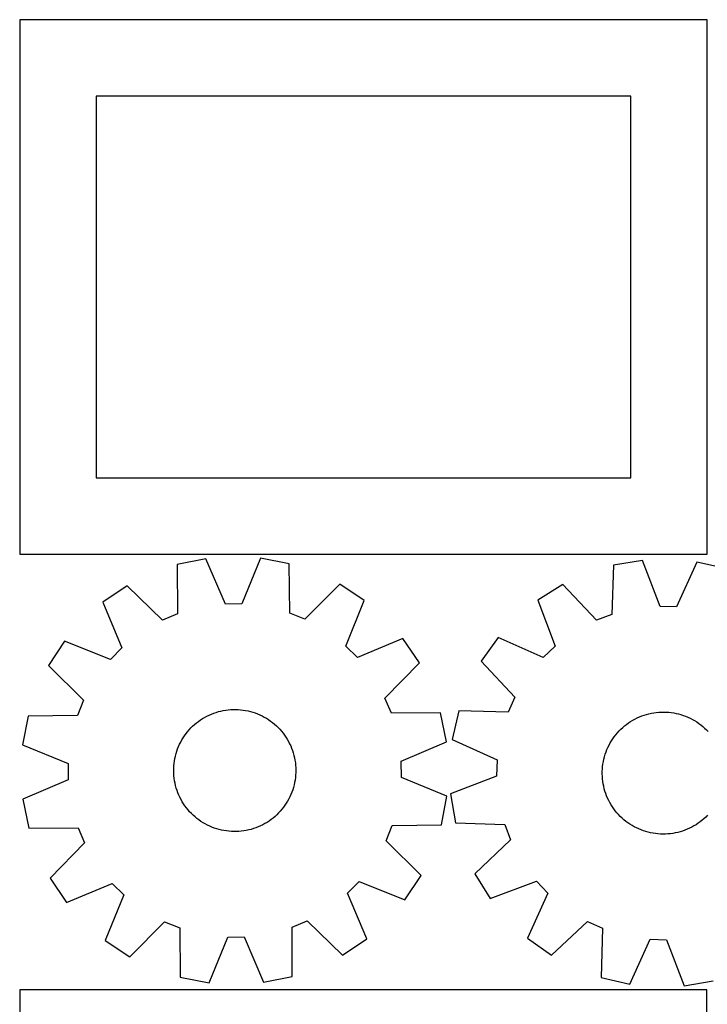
# Model space of a CAD drawing. Header units: millimetres. Extents: x 7 to 1243, y 7 to 1290.
# Tile 11 of 20: x 7 to 277, y 902 to 1289. Entities that reach past the tile are written whole.
import ezdxf

# ---------------------------------------------------------------- set-up
doc = ezdxf.new("R2010")
doc.units = ezdxf.units.MM
doc.layers.add('CUT', color=7, linetype='CONTINUOUS', true_color=0x000000)

msp = doc.modelspace()

# ---------------------------------------------------------------- linework, layer by layer
at = {"layer": 'CUT'}
for p, q in [((276.665369, 1289.23539), (6.665369, 1289.23539)), ((6.665369, 1289.23539), (6.665369, 1079.23539)), ((276.665369, 1079.23539), (276.665369, 1289.23539)), ((246.665369, 1259.23539), (36.665369, 1259.23539)), ((36.665369, 1259.23539), (36.665369, 1109.23539)), ((246.665369, 1109.23539), (246.665369, 1259.23539)), ((36.665369, 1109.23539), (246.665369, 1109.23539)), ((6.665369, 1079.23539), (276.665369, 1079.23539)), ((79.78345, 1077.414064), (68.485725, 1075.080208)), ((87.391546, 1059.593871), (79.78345, 1077.414064)), ((101.166079, 1077.571497), (93.8212, 1059.64121)), ((112.496943, 1075.404247), (101.166079, 1077.571497)), ((251.327045, 1076.75726), (239.949451, 1074.850476)), ((258.258724, 1058.663221), (251.327045, 1076.75726)), ((272.700437, 1076.109416), (264.685601, 1058.468418)), ((283.941658, 1073.517038), (272.700437, 1076.109416)), ((68.485725, 1075.080208), (68.561566, 1055.70402)), ((112.706416, 1056.029043), (112.496943, 1075.404247)), ((239.949451, 1074.850476), (239.295625, 1055.485174)), ((48.790999, 1066.751981), (39.24639, 1060.272327)), ((62.639456, 1053.199762), (48.790999, 1066.751981)), ((132.312164, 1067.366918), (118.664757, 1053.612257)), ((141.951147, 1061.028506), (132.312164, 1067.366918)), ((219.955092, 1067.269763), (210.17326, 1061.154107)), ((233.283417, 1053.20569), (219.955092, 1067.269763)), ((39.24639, 1060.272327), (46.731404, 1042.400086)), ((134.730105, 1043.04799), (141.951147, 1061.028506)), ((210.17326, 1061.154107), (216.979984, 1043.012693)), ((93.8212, 1059.64121), (87.391546, 1059.593871)), ((264.685601, 1058.468418), (258.258724, 1058.663221)), ((68.561566, 1055.70402), (62.639456, 1053.199762)), ((118.664757, 1053.612257), (112.706416, 1056.029043)), ((239.295625, 1055.485174), (233.283417, 1053.20569)), ((24.23791, 1045.041203), (17.899498, 1035.402219)), ((42.218426, 1037.82016), (24.23791, 1045.041203)), ((157.182271, 1046.020026), (139.31003, 1038.535012)), ((163.661925, 1036.475418), (157.182271, 1046.020026)), ((194.601894, 1046.498932), (187.90502, 1037.105458)), ((212.297749, 1038.605952), (194.601894, 1046.498932)), ((46.731404, 1042.400086), (42.218426, 1037.82016)), ((139.31003, 1038.535012), (134.730105, 1043.04799)), ((216.979984, 1043.012693), (212.297749, 1038.605952)), ((187.90502, 1037.105458), (201.136032, 1022.949797)), ((17.899498, 1035.402219), (31.65416, 1021.754813)), ((150.109706, 1022.62696), (163.661925, 1036.475418)), ((31.65416, 1021.754813), (29.237374, 1015.796471)), ((152.613964, 1016.704851), (150.109706, 1022.62696)), ((201.136032, 1022.949797), (198.496598, 1017.086685)), ((85.620237, 1017.547053), (86.577968, 1017.750635)), ((86.577968, 1017.750635), (87.543206, 1017.914983)), ((87.543206, 1017.914983), (88.514345, 1018.039824)), ((88.514345, 1018.039824), (89.489767, 1018.124949)), ((89.489767, 1018.124949), (90.46785, 1018.170218)), ((90.46785, 1018.170218), (91.446965, 1018.175554)), ((91.446965, 1018.175554), (92.425483, 1018.140949)), ((92.425483, 1018.140949), (93.401776, 1018.066461)), ((93.401776, 1018.066461), (94.374217, 1017.952213)), ((94.374217, 1017.952213), (95.341189, 1017.798395)), ((95.341189, 1017.798395), (96.301083, 1017.605264)), ((9.862169, 1015.586999), (7.694919, 1004.256134)), ((29.237374, 1015.796471), (9.862169, 1015.586999)), ((76.796939, 1013.459326), (77.595281, 1014.0262)), ((77.595281, 1014.0262), (78.41608, 1014.560038)), ((78.41608, 1014.560038), (79.25797, 1015.059954)), ((79.25797, 1015.059954), (80.119551, 1015.525113)), ((80.119551, 1015.525113), (80.999388, 1015.954743)), ((80.999388, 1015.954743), (81.896017, 1016.348129)), ((81.896017, 1016.348129), (82.807945, 1016.704614)), ((82.807945, 1016.704614), (83.733655, 1017.023607)), ((83.733655, 1017.023607), (84.671606, 1017.304575)), ((84.671606, 1017.304575), (85.620237, 1017.547053)), ((96.301083, 1017.605264), (97.2523, 1017.373141)), ((97.2523, 1017.373141), (98.193258, 1017.102413)), ((98.193258, 1017.102413), (99.12239, 1016.793529)), ((99.12239, 1016.793529), (100.038149, 1016.447005)), ((100.038149, 1016.447005), (100.939013, 1016.063416)), ((100.939013, 1016.063416), (101.82348, 1015.643402)), ((101.82348, 1015.643402), (102.69008, 1015.187661)), ((102.69008, 1015.187661), (103.53737, 1014.696951)), ((103.53737, 1014.696951), (104.363939, 1014.172091)), ((104.363939, 1014.172091), (105.168412, 1013.613953)), ((171.990152, 1016.780692), (152.613964, 1016.704851)), ((174.324008, 1005.482967), (171.990152, 1016.780692)), ((179.127247, 1017.606937), (176.534869, 1006.365717)), ((198.496598, 1017.086685), (179.127247, 1017.606937)), ((246.649972, 1013.431529), (247.487717, 1013.938361)), ((247.487717, 1013.938361), (248.345438, 1014.410601)), ((248.345438, 1014.410601), (249.221706, 1014.847462)), ((249.221706, 1014.847462), (250.115065, 1015.248218)), ((250.115065, 1015.248218), (251.024026, 1015.612202)), ((251.024026, 1015.612202), (251.947078, 1015.938808)), ((251.947078, 1015.938808), (252.882683, 1016.227492)), ((252.882683, 1016.227492), (253.829284, 1016.477774)), ((253.829284, 1016.477774), (254.785307, 1016.689237)), ((254.785307, 1016.689237), (255.749159, 1016.861529)), ((255.749159, 1016.861529), (256.719236, 1016.994363)), ((256.719236, 1016.994363), (257.693924, 1017.087519)), ((257.693924, 1017.087519), (258.671601, 1017.140841)), ((258.671601, 1017.140841), (259.650639, 1017.154241)), ((259.650639, 1017.154241), (260.629409, 1017.127696)), ((260.629409, 1017.127696), (261.606282, 1017.061251)), ((261.606282, 1017.061251), (262.579631, 1016.955016)), ((262.579631, 1016.955016), (263.547837, 1016.809167)), ((263.547837, 1016.809167), (264.509289, 1016.623948)), ((264.509289, 1016.623948), (265.462385, 1016.399667)), ((265.462385, 1016.399667), (266.405541, 1016.136697)), ((266.405541, 1016.136697), (267.337185, 1015.835476)), ((267.337185, 1015.835476), (268.255768, 1015.496506)), ((268.255768, 1015.496506), (269.15976, 1015.120349)), ((269.15976, 1015.120349), (270.047657, 1014.707633)), ((270.047657, 1014.707633), (270.91798, 1014.259045)), ((270.91798, 1014.259045), (271.769283, 1013.77533)), ((72.55002, 1009.420828), (73.187172, 1010.164289)), ((73.187172, 1010.164289), (73.854117, 1010.881142)), ((73.854117, 1010.881142), (74.549747, 1011.570195)), ((74.549747, 1011.570195), (75.272904, 1012.230301)), ((75.272904, 1012.230301), (76.022384, 1012.86036)), ((76.022384, 1012.86036), (76.796939, 1013.459326)), ((105.168412, 1013.613953), (105.94945, 1013.023465)), ((105.94945, 1013.023465), (106.705753, 1012.401612)), ((106.705753, 1012.401612), (107.436061, 1011.749428)), ((107.436061, 1011.749428), (108.139161, 1011.067998)), ((108.139161, 1011.067998), (108.81388, 1010.358457)), ((108.81388, 1010.358457), (109.459097, 1009.621986)), ((242.118463, 1009.715186), (242.808394, 1010.409945)), ((242.808394, 1010.409945), (243.52609, 1011.075984)), ((243.52609, 1011.075984), (244.270355, 1011.712195)), ((244.270355, 1011.712195), (245.039951, 1012.317519)), ((245.039951, 1012.317519), (245.833597, 1012.890948)), ((245.833597, 1012.890948), (246.649972, 1013.431529)), ((271.769283, 1013.77533), (272.600146, 1013.257295)), ((272.600146, 1013.257295), (273.409189, 1012.705801)), ((273.409189, 1012.705801), (274.195063, 1012.121767)), ((274.195063, 1012.121767), (274.956462, 1011.506163)), ((274.956462, 1011.506163), (275.692117, 1010.860016)), ((275.692117, 1010.860016), (276.400805, 1010.1844)), ((276.400805, 1010.1844), (277.081345, 1009.48044)), ((69.846466, 1005.34916), (70.319789, 1006.206283)), ((70.319789, 1006.206283), (70.82768, 1007.043387)), ((70.82768, 1007.043387), (71.369292, 1007.859078)), ((71.369292, 1007.859078), (71.943724, 1008.651998)), ((71.943724, 1008.651998), (72.55002, 1009.420828)), ((109.459097, 1009.621986), (110.073738, 1008.85981)), ((110.073738, 1008.85981), (110.656779, 1008.073198)), ((110.656779, 1008.073198), (111.20725, 1007.263459)), ((111.20725, 1007.263459), (111.724234, 1006.431941)), ((111.724234, 1006.431941), (112.206872, 1005.580028)), ((176.534869, 1006.365717), (194.175867, 998.35088)), ((239.123735, 1005.852636), (239.658611, 1006.67276)), ((239.658611, 1006.67276), (240.226493, 1007.470384)), ((240.226493, 1007.470384), (240.826437, 1008.244182)), ((240.826437, 1008.244182), (241.457444, 1008.992864)), ((241.457444, 1008.992864), (242.118463, 1009.715186)), ((7.694919, 1004.256134), (25.625206, 996.911256)), ((68.313707, 1001.749455), (68.641479, 1002.672092)), ((68.641479, 1002.672092), (69.006612, 1003.580593)), ((69.006612, 1003.580593), (69.408497, 1004.473444)), ((69.408497, 1004.473444), (69.846466, 1005.34916)), ((112.206872, 1005.580028), (112.65436, 1004.709138)), ((112.65436, 1004.709138), (113.065953, 1003.82072)), ((113.065953, 1003.82072), (113.440967, 1002.916253)), ((113.440967, 1002.916253), (113.778776, 1001.997243)), ((156.503815, 997.87487), (174.324008, 1005.482967)), ((236.973609, 1001.463485), (237.331247, 1002.374962)), ((237.331247, 1002.374962), (237.725765, 1003.271093)), ((237.725765, 1003.271093), (238.156507, 1004.150386)), ((238.156507, 1004.150386), (238.622756, 1005.011378)), ((238.622756, 1005.011378), (239.123735, 1005.852636)), ((67.386181, 997.948543), (67.559691, 998.912177)), ((67.559691, 998.912177), (67.772362, 999.867931)), ((67.772362, 999.867931), (68.02384, 1000.814215)), ((68.02384, 1000.814215), (68.313707, 1001.749455)), ((113.778776, 1001.997243), (114.078819, 1001.065219)), ((114.078819, 1001.065219), (114.340597, 1000.121732)), ((114.340597, 1000.121732), (114.563673, 999.168352)), ((114.563673, 999.168352), (114.747676, 998.206667)), ((194.175867, 998.35088), (193.981064, 991.924004)), ((235.922824, 997.694787), (236.127616, 998.65226)), ((236.127616, 998.65226), (236.371293, 999.600584)), ((236.371293, 999.600584), (236.653447, 1000.538179)), ((236.653447, 1000.538179), (236.973609, 1001.463485)), ((25.625206, 996.911256), (25.672545, 990.481602)), ((67.088537, 994.047436), (67.103174, 995.026456)), ((67.103174, 995.026456), (67.157732, 996.004065)), ((67.157732, 996.004065), (67.25212, 996.978635)), ((67.25212, 996.978635), (67.386181, 997.948543)), ((114.747676, 998.206667), (114.892301, 997.238278)), ((114.892301, 997.238278), (114.997306, 996.264795)), ((114.997306, 996.264795), (115.062516, 995.287839)), ((115.062516, 995.287839), (115.087824, 994.309036)), ((156.551155, 991.445216), (156.503815, 997.87487)), ((235.498324, 993.805439), (235.544829, 994.783464)), ((235.544829, 994.783464), (235.631187, 995.758778)), ((235.631187, 995.758778), (235.757256, 996.729757)), ((235.757256, 996.729757), (235.922824, 997.694787)), ((67.113845, 993.068633), (67.088537, 994.047436)), ((67.179055, 992.091678), (67.113845, 993.068633)), ((67.28406, 991.118195), (67.179055, 992.091678)), ((67.428685, 990.149805), (67.28406, 991.118195)), ((114.924241, 991.377837), (114.79018, 990.407929)), ((115.018629, 992.352407), (114.924241, 991.377837)), ((115.073187, 993.330016), (115.018629, 992.352407)), ((115.087824, 994.309036), (115.073187, 993.330016)), ((174.481441, 984.100338), (156.551155, 991.445216)), ((193.981064, 991.924004), (175.887025, 984.992324)), ((235.49175, 992.826331), (235.498324, 993.805439)), ((235.525118, 991.84777), (235.49175, 992.826331)), ((235.598373, 990.871384), (235.525118, 991.84777)), ((235.711392, 989.898799), (235.598373, 990.871384)), ((25.672545, 990.481602), (7.852352, 982.873505)), ((67.612688, 989.18812), (67.428685, 990.149805)), ((67.835764, 988.23474), (67.612688, 989.18812)), ((68.097542, 987.291253), (67.835764, 988.23474)), ((68.397585, 986.359229), (68.097542, 987.291253)), ((114.15252, 987.542257), (113.862654, 986.607017)), ((114.403998, 988.488541), (114.15252, 987.542257)), ((114.61667, 989.444295), (114.403998, 988.488541)), ((114.79018, 990.407929), (114.61667, 989.444295)), ((235.863987, 988.931633), (235.711392, 989.898799)), ((236.055904, 987.971496), (235.863987, 988.931633)), ((236.286824, 987.019987), (236.055904, 987.971496)), ((236.556363, 986.078688), (236.286824, 987.019987)), ((7.852352, 982.873505), (10.186209, 971.575781)), ((68.735394, 985.440219), (68.397585, 986.359229)), ((69.110408, 984.535752), (68.735394, 985.440219)), ((69.522001, 983.647334), (69.110408, 984.535752)), ((69.969489, 982.776444), (69.522001, 983.647334)), ((112.329895, 983.007312), (111.856572, 982.150189)), ((112.767864, 983.883028), (112.329895, 983.007312)), ((113.169749, 984.775879), (112.767864, 983.883028)), ((113.534882, 985.68438), (113.169749, 984.775879)), ((113.862654, 986.607017), (113.534882, 985.68438)), ((172.314191, 972.769473), (174.481441, 984.100338)), ((175.887025, 984.992324), (177.793809, 973.61473)), ((236.864072, 985.149166), (236.556363, 986.078688)), ((237.209439, 984.232969), (236.864072, 985.149166)), ((237.591889, 983.331621), (237.209439, 984.232969)), ((238.010785, 982.446623), (237.591889, 983.331621)), ((70.452127, 981.924531), (69.969489, 982.776444)), ((70.969111, 981.093013), (70.452127, 981.924531)), ((71.519582, 980.283274), (70.969111, 981.093013)), ((72.102623, 979.496662), (71.519582, 980.283274)), ((72.717263, 978.734486), (72.102623, 979.496662)), ((110.232637, 979.704474), (109.62634, 978.935644)), ((110.807069, 980.497394), (110.232637, 979.704474)), ((111.348681, 981.313085), (110.807069, 980.497394)), ((111.856572, 982.150189), (111.348681, 981.313085)), ((238.46543, 981.579448), (238.010785, 982.446623)), ((238.955068, 980.731539), (238.46543, 981.579448)), ((239.478883, 979.904307), (238.955068, 980.731539)), ((240.036004, 979.099129), (239.478883, 979.904307)), ((240.625503, 978.317346), (240.036004, 979.099129)), ((73.36248, 977.998015), (72.717263, 978.734486)), ((74.0372, 977.288474), (73.36248, 977.998015)), ((74.740299, 976.607044), (74.0372, 977.288474)), ((75.470608, 975.95486), (74.740299, 976.607044)), ((76.226911, 975.333007), (75.470608, 975.95486)), ((77.007949, 974.74252), (76.226911, 975.333007)), ((106.153977, 975.496112), (105.379422, 974.897146)), ((106.903457, 976.126171), (106.153977, 975.496112)), ((107.626613, 976.786277), (106.903457, 976.126171)), ((108.322244, 977.47533), (107.626613, 976.786277)), ((108.989189, 978.192183), (108.322244, 977.47533)), ((109.62634, 978.935644), (108.989189, 978.192183)), ((241.2464, 977.560258), (240.625503, 978.317346)), ((241.897661, 976.829125), (241.2464, 977.560258)), ((242.578201, 976.125165), (241.897661, 976.829125)), ((243.286889, 975.449549), (242.578201, 976.125165)), ((244.022544, 974.803401), (243.286889, 975.449549)), ((275.452915, 975.233581), (274.70865, 974.59737)), ((276.170611, 975.89962), (275.452915, 975.233581)), ((276.860543, 976.594379), (276.170611, 975.89962)), ((10.186209, 971.575781), (29.562397, 971.651621)), ((29.562397, 971.651621), (32.066655, 965.729512)), ((77.812422, 974.184381), (77.007949, 974.74252)), ((78.638991, 973.659521), (77.812422, 974.184381)), ((79.486281, 973.168812), (78.638991, 973.659521)), ((80.35288, 972.71307), (79.486281, 973.168812)), ((81.237348, 972.293056), (80.35288, 972.71307)), ((82.138211, 971.909467), (81.237348, 972.293056)), ((83.053971, 971.562943), (82.138211, 971.909467)), ((83.983103, 971.254059), (83.053971, 971.562943)), ((84.924061, 970.983331), (83.983103, 971.254059)), ((98.442705, 971.332865), (97.504755, 971.051897)), ((99.368415, 971.651858), (98.442705, 971.332865)), ((100.280344, 972.008344), (99.368415, 971.651858)), ((101.176973, 972.401729), (100.280344, 972.008344)), ((102.05681, 972.831359), (101.176973, 972.401729)), ((102.91839, 973.296518), (102.05681, 972.831359)), ((103.760281, 973.796434), (102.91839, 973.296518)), ((104.58108, 974.330273), (103.760281, 973.796434)), ((105.379422, 974.897146), (104.58108, 974.330273)), ((150.522201, 966.601659), (152.938987, 972.560001)), ((152.938987, 972.560001), (172.314191, 972.769473)), ((177.793809, 973.61473), (197.159111, 972.960905)), ((197.159111, 972.960905), (199.438595, 966.948697)), ((244.783942, 974.187798), (244.022544, 974.803401)), ((245.569817, 973.603763), (244.783942, 974.187798)), ((246.378859, 973.052269), (245.569817, 973.603763)), ((247.209723, 972.534234), (246.378859, 973.052269)), ((248.061025, 972.05052), (247.209723, 972.534234)), ((248.931349, 971.601931), (248.061025, 972.05052)), ((249.819246, 971.189215), (248.931349, 971.601931)), ((269.757299, 971.462102), (268.86394, 971.061346)), ((270.633568, 971.898964), (269.757299, 971.462102)), ((271.491289, 972.371204), (270.633568, 971.898964)), ((272.329034, 972.878036), (271.491289, 972.371204)), ((273.145408, 973.418616), (272.329034, 972.878036)), ((273.939054, 973.992046), (273.145408, 973.418616)), ((274.70865, 974.59737), (273.939054, 973.992046)), ((85.875278, 970.751208), (84.924061, 970.983331)), ((86.835171, 970.558077), (85.875278, 970.751208)), ((87.802144, 970.404259), (86.835171, 970.558077)), ((88.774585, 970.290011), (87.802144, 970.404259)), ((89.750877, 970.215523), (88.774585, 970.290011)), ((90.729396, 970.180918), (89.750877, 970.215523)), ((91.708511, 970.186254), (90.729396, 970.180918)), ((92.686594, 970.231523), (91.708511, 970.186254)), ((93.662016, 970.316648), (92.686594, 970.231523)), ((94.633154, 970.441489), (93.662016, 970.316648)), ((95.598393, 970.605837), (94.633154, 970.441489)), ((96.556124, 970.809419), (95.598393, 970.605837)), ((97.504755, 971.051897), (96.556124, 970.809419)), ((250.723238, 970.813059), (249.819246, 971.189215)), ((251.64182, 970.474088), (250.723238, 970.813059)), ((252.573465, 970.172867), (251.64182, 970.474088)), ((253.51662, 969.909897), (252.573465, 970.172867)), ((254.469717, 969.685616), (253.51662, 969.909897)), ((255.431168, 969.500397), (254.469717, 969.685616)), ((256.399375, 969.354549), (255.431168, 969.500397)), ((257.372724, 969.248314), (256.399375, 969.354549)), ((258.349597, 969.181868), (257.372724, 969.248314)), ((259.328367, 969.155323), (258.349597, 969.181868)), ((260.307405, 969.168723), (259.328367, 969.155323)), ((261.285081, 969.222045), (260.307405, 969.168723)), ((262.25977, 969.315201), (261.285081, 969.222045)), ((263.229847, 969.448036), (262.25977, 969.315201)), ((264.193699, 969.620328), (263.229847, 969.448036)), ((265.149721, 969.831791), (264.193699, 969.620328)), ((266.096323, 970.082073), (265.149721, 969.831791)), ((267.031928, 970.370757), (266.096323, 970.082073)), ((267.954979, 970.697362), (267.031928, 970.370757)), ((268.86394, 971.061346), (267.954979, 970.697362)), ((32.066655, 965.729512), (18.514436, 951.881054)), ((164.276863, 952.954253), (150.522201, 966.601659)), ((199.438595, 966.948697), (185.374522, 953.620371)), ((18.514436, 951.881054), (24.99409, 942.336446)), ((157.938451, 943.315269), (164.276863, 952.954253)), ((185.374522, 953.620371), (191.490178, 943.83854)), ((24.99409, 942.336446), (42.866331, 949.82146)), ((42.866331, 949.82146), (47.446256, 945.308482)), ((135.444957, 945.956386), (139.957934, 950.536312)), ((139.957934, 950.536312), (157.938451, 943.315269)), ((191.490178, 943.83854), (209.631592, 950.645264)), ((209.631592, 950.645264), (214.038333, 945.963029)), ((47.446256, 945.308482), (40.225214, 927.327966)), ((142.929971, 928.084146), (135.444957, 945.956386)), ((214.038333, 945.963029), (206.145353, 928.267174)), ((49.864197, 920.989554), (63.511604, 934.744215)), ((63.511604, 934.744215), (69.469945, 932.327429)), ((113.614795, 932.652453), (119.536905, 935.15671)), ((113.690636, 913.276264), (113.614795, 932.652453)), ((119.536905, 935.15671), (133.385362, 921.604491)), ((215.538827, 921.5703), (229.694488, 934.801312)), ((229.694488, 934.801312), (235.5576, 932.161878)), ((69.469945, 932.327429), (69.679418, 912.952225)), ((81.010282, 910.784975), (88.355161, 928.715262)), ((88.355161, 928.715262), (94.784814, 928.762601)), ((94.784814, 928.762601), (102.392911, 910.942408)), ((235.5576, 932.161878), (235.037348, 912.792527)), ((40.225214, 927.327966), (49.864197, 920.989554)), ((133.385362, 921.604491), (142.929971, 928.084146)), ((206.145353, 928.267174), (215.538827, 921.5703)), ((246.278568, 910.200149), (254.293405, 927.841147)), ((254.293405, 927.841147), (260.720281, 927.646343)), ((260.720281, 927.646343), (267.651961, 909.552305)), ((102.392911, 910.942408), (113.690636, 913.276264)), ((69.679418, 912.952225), (81.010282, 910.784975)), ((235.037348, 912.792527), (246.278568, 910.200149)), ((267.651961, 909.552305), (279.029555, 911.459089)), ((276.586639, 908.007111), (6.586639, 908.007111)), ((6.586639, 908.007111), (6.586639, 698.007111)), ((276.586639, 698.007111), (276.586639, 908.007111))]:
    msp.add_line(p, q, dxfattribs=at)

doc.saveas('drawing.dxf')
